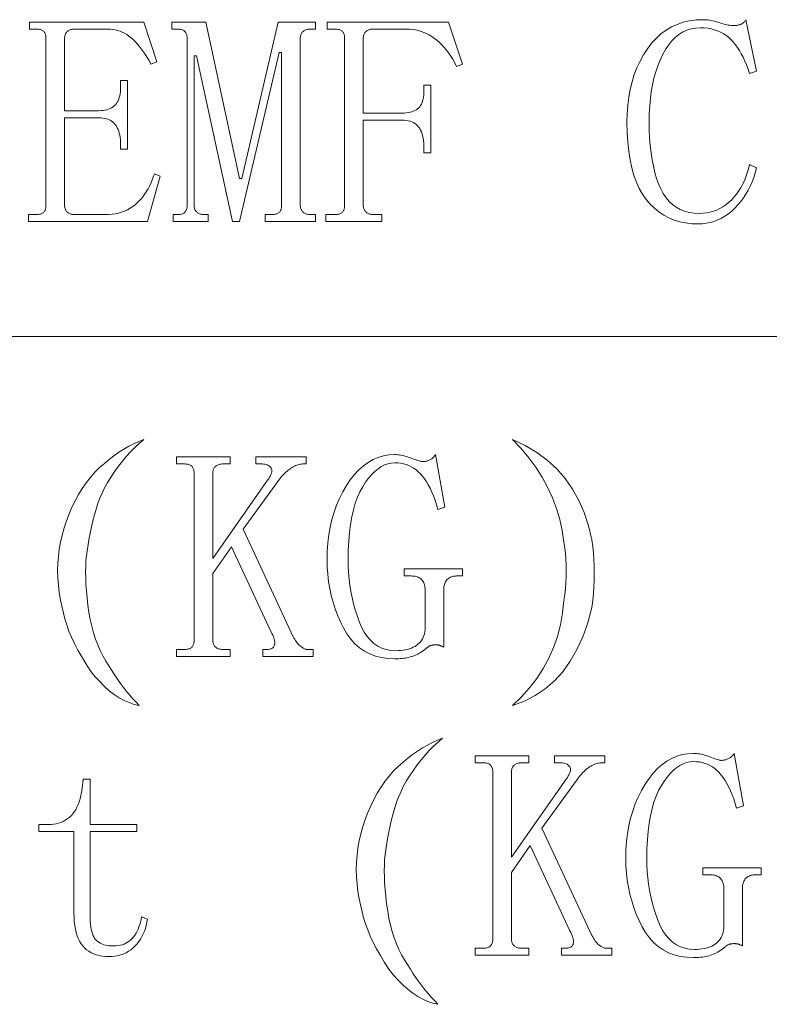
# Model space of a CAD drawing. Extents: x 1 to 297, y 1 to 210.
# Tile 58 of 171: x 138.62 to 144.13, y 35.44 to 42.67. Entities that reach past the tile are written whole.
import ezdxf

# ---------------------------------------------------------------- set-up
doc = ezdxf.new("R2010")
doc.units = 0

msp = doc.modelspace()

# ---------------------------------------------------------------- linework, layer by layer
at = {"color": 7, "lineweight": 13}
msp.add_line((1.3055, 40.342), (219.3213, 40.342), dxfattribs=at)
for points in [[(143.6067, 41.1677), (143.5597, 41.1695), (143.5146, 41.1749), (143.4716, 41.1839), (143.4305, 41.1965), (143.3913, 41.2127), (143.3542, 41.2325), (143.319, 41.2559), (143.2858, 41.2829), (143.2545, 41.3135), (143.2253, 41.3477), (143.1984, 41.3858), (143.1744, 41.4279), (143.1532, 41.4742), (143.1348, 41.5246), (143.1192, 41.5791), (143.1065, 41.6378), (143.0966, 41.7005), (143.0895, 41.7674), (143.0853, 41.8383), (143.0838, 41.9134), (143.0853, 41.9775), (143.0898, 42.0393), (143.0974, 42.0988), (143.1078, 42.1562), (143.1214, 42.2113), (143.1378, 42.2642), (143.1573, 42.3148), (143.1798, 42.3633), (143.2054, 42.4095), (143.2338, 42.4534), (143.2649, 42.4941), (143.2981, 42.5306), (143.3335, 42.5627), (143.371, 42.5906), (143.4106, 42.6141), (143.4524, 42.6334), (143.4964, 42.6484), (143.5424, 42.6591), (143.5906, 42.6656), (143.641, 42.6677), (143.653, 42.6675), (143.665, 42.6669), (143.677, 42.6658), (143.689, 42.6643), (143.701, 42.6624), (143.713, 42.66), (143.725, 42.6572), (143.737, 42.654), (143.749, 42.6504), (143.761, 42.6463), (143.7728, 42.6422), (143.7843, 42.6386), (143.7954, 42.6354), (143.8062, 42.6326), (143.8167, 42.6302), (143.8268, 42.6283), (143.8366, 42.6268), (143.846, 42.6257), (143.8551, 42.6251), (143.8638, 42.6249), (143.8706, 42.6249), (143.877, 42.6252), (143.8833, 42.6256), (143.8892, 42.6262), (143.8949, 42.627), (143.9004, 42.6279), (143.9055, 42.6291), (143.9105, 42.6303), (143.9151, 42.6318), (143.9196, 42.6334), (143.9238, 42.6353), (143.928, 42.6375), (143.932, 42.6401), (143.936, 42.643), (143.9399, 42.6463), (143.9437, 42.6499), (143.9475, 42.6538), (143.9511, 42.6581), (143.9547, 42.6627), (143.9581, 42.6677), (144.0353, 42.2906), (143.9838, 42.2734), (143.9732, 42.3052), (143.9619, 42.3355), (143.9499, 42.3642), (143.9372, 42.3914), (143.9238, 42.417), (143.9098, 42.4411), (143.8951, 42.4636), (143.8796, 42.4846), (143.8635, 42.5041), (143.8467, 42.522), (143.829, 42.5383), (143.8104, 42.5529), (143.7906, 42.5657), (143.7699, 42.5769), (143.7481, 42.5863), (143.7253, 42.594), (143.7015, 42.6), (143.6767, 42.6043), (143.6508, 42.6069), (143.6238, 42.6077), (143.5887, 42.6057), (143.5551, 42.5998), (143.5232, 42.59), (143.4929, 42.5762), (143.4642, 42.5584), (143.4372, 42.5367), (143.4117, 42.5111), (143.388, 42.4815), (143.3658, 42.448), (143.3453, 42.4106), (143.3266, 42.3702), (143.3098, 42.3279), (143.295, 42.2838), (143.2822, 42.2378), (143.2713, 42.1899), (143.2625, 42.1401), (143.2556, 42.0884), (143.2506, 42.0348), (143.2477, 41.9793), (143.2467, 41.922), (143.2476, 41.8599), (143.2501, 41.8006), (143.2544, 41.7441), (143.2604, 41.6902), (143.2681, 41.6391), (143.2776, 41.5908), (143.2887, 41.5452), (143.3016, 41.5023), (143.3161, 41.4622), (143.3324, 41.4249), (143.3507, 41.3907), (143.3712, 41.3601), (143.3939, 41.3331), (143.4188, 41.3097), (143.446, 41.2899), (143.4754, 41.2737), (143.507, 41.2611), (143.5409, 41.2521), (143.577, 41.2467), (143.6153, 41.2449), (143.6423, 41.2458), (143.6686, 41.2488), (143.6941, 41.2537), (143.7188, 41.2606), (143.7428, 41.2695), (143.766, 41.2803), (143.7884, 41.2932), (143.81, 41.3079), (143.8309, 41.3247), (143.851, 41.3434), (143.8701, 41.3638), (143.8878, 41.3854), (143.9043, 41.4084), (143.9196, 41.4326), (143.9335, 41.4581), (143.9461, 41.4849), (143.9575, 41.5129), (143.9676, 41.5423), (143.9763, 41.5729), (143.9838, 41.6049), (144.0353, 41.5791), (144.026, 41.5438), (144.0152, 41.5097), (144.003, 41.4769), (143.9893, 41.4454), (143.9742, 41.4152), (143.9576, 41.3863), (143.9396, 41.3586), (143.9201, 41.3323), (143.8991, 41.3072), (143.8767, 41.2834), (143.8532, 41.2614), (143.8289, 41.2418), (143.8038, 41.2244), (143.778, 41.2094), (143.7513, 41.1966), (143.724, 41.1862), (143.6958, 41.1781), (143.6669, 41.1723), (143.6372, 41.1689)], [(138.6953, 42.5991), (138.6953, 42.6506), (139.5353, 42.6506), (139.6296, 42.3591), (139.5867, 42.342), (139.5729, 42.3671), (139.5589, 42.3909), (139.5448, 42.4134), (139.5305, 42.4346), (139.516, 42.4545), (139.5013, 42.4731), (139.4865, 42.4905), (139.4715, 42.5066), (139.4563, 42.5214), (139.441, 42.5349), (139.4254, 42.5471), (139.4095, 42.558), (139.3932, 42.5676), (139.3765, 42.576), (139.3596, 42.5831), (139.3423, 42.5889), (139.3246, 42.5934), (139.3066, 42.5966), (139.2883, 42.5985), (139.2696, 42.5991), (139.0296, 42.5991), (139.0228, 42.599), (139.0164, 42.5985), (139.0101, 42.5976), (139.0042, 42.5964), (138.9985, 42.5949), (138.993, 42.593), (138.9879, 42.5907), (138.9829, 42.5882), (138.9783, 42.5853), (138.9738, 42.582), (138.9698, 42.5784), (138.9661, 42.5745), (138.9629, 42.5702), (138.9601, 42.5655), (138.9578, 42.5606), (138.9558, 42.5553), (138.9543, 42.5496), (138.9533, 42.5436), (138.9526, 42.5373), (138.9524, 42.5306), (138.9524, 41.9991), (139.201, 41.9991), (139.2177, 41.9996), (139.2334, 42.0009), (139.2482, 42.003), (139.262, 42.006), (139.2749, 42.0099), (139.2869, 42.0146), (139.2979, 42.0201), (139.308, 42.0266), (139.3171, 42.0339), (139.3253, 42.042), (139.3326, 42.051), (139.3392, 42.0609), (139.3449, 42.0716), (139.35, 42.0831), (139.3542, 42.0956), (139.3577, 42.1089), (139.3604, 42.123), (139.3623, 42.138), (139.3635, 42.1539), (139.3638, 42.1706), (139.3638, 42.222), (139.4153, 42.222), (139.4153, 41.7163), (139.3638, 41.7163), (139.3638, 41.7506), (139.3635, 41.769), (139.3623, 41.7866), (139.3604, 41.8033), (139.3577, 41.8191), (139.3542, 41.8341), (139.35, 41.8483), (139.3449, 41.8616), (139.3392, 41.874), (139.3326, 41.8856), (139.3253, 41.8963), (139.3171, 41.9061), (139.308, 41.9148), (139.2979, 41.9225), (139.2869, 41.9292), (139.2749, 41.9349), (139.262, 41.9395), (139.2482, 41.9431), (139.2334, 41.9457), (139.2177, 41.9472), (139.201, 41.9477), (138.9524, 41.9477), (138.9524, 41.3049), (138.9526, 41.2982), (138.9533, 41.2918), (138.9543, 41.2858), (138.9558, 41.2802), (138.9578, 41.2749), (138.9601, 41.2699), (138.9629, 41.2653), (138.9661, 41.261), (138.9698, 41.257), (138.9738, 41.2534), (138.9783, 41.2502), (138.9829, 41.2473), (138.9879, 41.2447), (138.993, 41.2425), (138.9985, 41.2406), (139.0042, 41.239), (139.0101, 41.2378), (139.0164, 41.237), (139.0228, 41.2365), (139.0296, 41.2363), (139.2524, 41.2363), (139.2777, 41.237), (139.3023, 41.2392), (139.3261, 41.2428), (139.3491, 41.2479), (139.3714, 41.2545), (139.3928, 41.2625), (139.4135, 41.272), (139.4334, 41.2829), (139.4526, 41.2953), (139.471, 41.3091), (139.4886, 41.3245), (139.5054, 41.3415), (139.5215, 41.3602), (139.5368, 41.3805), (139.5513, 41.4024), (139.5651, 41.4259), (139.5781, 41.451), (139.5903, 41.4778), (139.6017, 41.5062), (139.6124, 41.5363), (139.6553, 41.5191), (139.561, 41.1849), (138.6867, 41.1849), (138.6867, 41.2363), (138.7381, 41.2363), (138.7464, 41.2365), (138.7542, 41.237), (138.7615, 41.2378), (138.7683, 41.239), (138.7746, 41.2406), (138.7803, 41.2425), (138.7855, 41.2447), (138.7903, 41.2473), (138.7944, 41.2502), (138.7981, 41.2534), (138.8014, 41.257), (138.8043, 41.261), (138.8069, 41.2653), (138.8091, 41.2699), (138.811, 41.2749), (138.8125, 41.2802), (138.8137, 41.2858), (138.8146, 41.2918), (138.8151, 41.2982), (138.8153, 41.3049), (138.8153, 42.5306), (138.8151, 42.5373), (138.8146, 42.5436), (138.8137, 42.5496), (138.8125, 42.5553), (138.811, 42.5606), (138.8091, 42.5655), (138.8069, 42.5702), (138.8043, 42.5745), (138.8014, 42.5784), (138.7981, 42.582), (138.7944, 42.5853), (138.7903, 42.5882), (138.7855, 42.5907), (138.7803, 42.593), (138.7746, 42.5949), (138.7683, 42.5964), (138.7615, 42.5976), (138.7542, 42.5985), (138.7464, 42.599), (138.7381, 42.5991)], [(140.6839, 41.3049), (140.6841, 41.2982), (140.6847, 41.2918), (140.6858, 41.2858), (140.6873, 41.2802), (140.6892, 41.2749), (140.6916, 41.2699), (140.6944, 41.2653), (140.6976, 41.261), (140.7012, 41.257), (140.7053, 41.2534), (140.7097, 41.2502), (140.7144, 41.2473), (140.7193, 41.2447), (140.7245, 41.2425), (140.7299, 41.2406), (140.7356, 41.239), (140.7416, 41.2378), (140.7478, 41.237), (140.7543, 41.2365), (140.761, 41.2363), (140.7953, 41.2363), (140.7953, 41.1849), (140.4267, 41.1849), (140.4267, 41.2363), (140.4696, 41.2363), (140.4779, 41.2365), (140.4857, 41.237), (140.493, 41.2378), (140.4997, 41.239), (140.506, 41.2406), (140.5117, 41.2425), (140.517, 41.2447), (140.5217, 41.2473), (140.5259, 41.2502), (140.5296, 41.2534), (140.5328, 41.257), (140.5357, 41.261), (140.5383, 41.2653), (140.5405, 41.2699), (140.5424, 41.2749), (140.544, 41.2802), (140.5452, 41.2858), (140.546, 41.2918), (140.5465, 41.2982), (140.5467, 41.3049), (140.5467, 42.4277), (140.5296, 42.4277), (140.2381, 41.1849), (140.1867, 41.1849), (139.921, 42.402), (139.9039, 42.402), (139.9039, 41.3049), (139.9041, 41.2982), (139.9047, 41.2918), (139.9058, 41.2858), (139.9073, 41.2802), (139.9092, 41.2749), (139.9116, 41.2699), (139.9144, 41.2653), (139.9176, 41.261), (139.9212, 41.257), (139.9253, 41.2534), (139.9297, 41.2502), (139.9344, 41.2473), (139.9393, 41.2447), (139.9445, 41.2425), (139.9499, 41.2406), (139.9556, 41.239), (139.9616, 41.2378), (139.9678, 41.237), (139.9743, 41.2365), (139.981, 41.2363), (140.0067, 41.2363), (140.0067, 41.1849), (139.7496, 41.1849), (139.7496, 41.2363), (139.7753, 41.2363), (139.7836, 41.2365), (139.7914, 41.237), (139.7987, 41.2378), (139.8055, 41.239), (139.8117, 41.2406), (139.8174, 41.2425), (139.8227, 41.2447), (139.8274, 41.2473), (139.8316, 41.2502), (139.8353, 41.2534), (139.8385, 41.257), (139.8414, 41.261), (139.844, 41.2653), (139.8463, 41.2699), (139.8481, 41.2749), (139.8497, 41.2802), (139.8509, 41.2858), (139.8517, 41.2918), (139.8522, 41.2982), (139.8524, 41.3049), (139.8524, 42.5306), (139.8522, 42.5373), (139.8517, 42.5436), (139.8509, 42.5496), (139.8497, 42.5553), (139.8481, 42.5606), (139.8463, 42.5655), (139.844, 42.5702), (139.8414, 42.5745), (139.8385, 42.5784), (139.8353, 42.582), (139.8316, 42.5853), (139.8274, 42.5882), (139.8227, 42.5907), (139.8174, 42.593), (139.8117, 42.5949), (139.8055, 42.5964), (139.7987, 42.5976), (139.7914, 42.5985), (139.7836, 42.599), (139.7753, 42.5991), (139.741, 42.5991), (139.741, 42.6506), (139.9896, 42.6506), (140.2381, 41.502), (140.2553, 41.502), (140.521, 42.6506), (140.7953, 42.6506), (140.7953, 42.5991), (140.761, 42.5991), (140.7543, 42.599), (140.7478, 42.5985), (140.7416, 42.5976), (140.7356, 42.5964), (140.7299, 42.5949), (140.7245, 42.593), (140.7193, 42.5907), (140.7144, 42.5882), (140.7097, 42.5853), (140.7053, 42.582), (140.7012, 42.5784), (140.6976, 42.5745), (140.6944, 42.5702), (140.6916, 42.5655), (140.6892, 42.5606), (140.6873, 42.5553), (140.6858, 42.5496), (140.6847, 42.5436), (140.6841, 42.5373), (140.6839, 42.5306)], [(141.2838, 41.2363), (141.2838, 41.1849), (140.8724, 41.1849), (140.8724, 41.2363), (140.9324, 41.2363), (140.9407, 41.2365), (140.9485, 41.237), (140.9558, 41.2378), (140.9626, 41.239), (140.9688, 41.2406), (140.9746, 41.2425), (140.9798, 41.2447), (140.9845, 41.2473), (140.9887, 41.2502), (140.9924, 41.2534), (140.9957, 41.257), (140.9986, 41.261), (141.0012, 41.2653), (141.0034, 41.2699), (141.0053, 41.2749), (141.0068, 41.2802), (141.008, 41.2858), (141.0089, 41.2918), (141.0094, 41.2982), (141.0096, 41.3049), (141.0096, 42.5306), (141.0094, 42.5373), (141.0089, 42.5436), (141.008, 42.5496), (141.0068, 42.5553), (141.0053, 42.5606), (141.0034, 42.5655), (141.0012, 42.5702), (140.9986, 42.5745), (140.9957, 42.5784), (140.9924, 42.582), (140.9887, 42.5853), (140.9845, 42.5882), (140.9798, 42.5907), (140.9746, 42.593), (140.9688, 42.5949), (140.9626, 42.5964), (140.9558, 42.5976), (140.9485, 42.5985), (140.9407, 42.599), (140.9324, 42.5991), (140.881, 42.5991), (140.881, 42.6506), (141.7724, 42.6506), (141.8753, 42.342), (141.8324, 42.3249), (141.8185, 42.3516), (141.804, 42.377), (141.789, 42.401), (141.7735, 42.4236), (141.7574, 42.4449), (141.7409, 42.4647), (141.7238, 42.4833), (141.7063, 42.5004), (141.6882, 42.5162), (141.6696, 42.5306), (141.6505, 42.5436), (141.6312, 42.5553), (141.6115, 42.5655), (141.5914, 42.5745), (141.571, 42.582), (141.5502, 42.5882), (141.5292, 42.593), (141.5077, 42.5964), (141.486, 42.5985), (141.4639, 42.5991), (141.2238, 42.5991), (141.2171, 42.599), (141.2106, 42.5985), (141.2044, 42.5976), (141.1985, 42.5964), (141.1928, 42.5949), (141.1873, 42.593), (141.1821, 42.5907), (141.1772, 42.5882), (141.1725, 42.5853), (141.1681, 42.582), (141.1641, 42.5784), (141.1604, 42.5745), (141.1572, 42.5702), (141.1544, 42.5655), (141.1521, 42.5606), (141.1501, 42.5553), (141.1486, 42.5496), (141.1476, 42.5436), (141.1469, 42.5373), (141.1467, 42.5306), (141.1467, 41.982), (141.4296, 41.982), (141.4462, 41.9824), (141.462, 41.9835), (141.4767, 41.9855), (141.4906, 41.9882), (141.5035, 41.9916), (141.5154, 41.9959), (141.5265, 42.0009), (141.5365, 42.0067), (141.5457, 42.0132), (141.5538, 42.0206), (141.5612, 42.0288), (141.5677, 42.0379), (141.5735, 42.048), (141.5785, 42.059), (141.5828, 42.0709), (141.5862, 42.0838), (141.5889, 42.0977), (141.5909, 42.1125), (141.592, 42.1282), (141.5924, 42.1449), (141.5924, 42.1877), (141.6438, 42.1877), (141.6438, 41.6906), (141.5924, 41.6906), (141.5924, 41.7249), (141.592, 41.7449), (141.5909, 41.7639), (141.5889, 41.7819), (141.5862, 41.7989), (141.5828, 41.8149), (141.5785, 41.8298), (141.5735, 41.8437), (141.5677, 41.8565), (141.5612, 41.8683), (141.5538, 41.8791), (141.5457, 41.8889), (141.5365, 41.8977), (141.5265, 41.9054), (141.5154, 41.9121), (141.5035, 41.9177), (141.4906, 41.9223), (141.4767, 41.9259), (141.462, 41.9285), (141.4462, 41.9301), (141.4296, 41.9306), (141.1467, 41.9306), (141.1467, 41.3049), (141.1469, 41.2982), (141.1476, 41.2918), (141.1486, 41.2858), (141.1501, 41.2802), (141.1521, 41.2749), (141.1544, 41.2699), (141.1572, 41.2653), (141.1604, 41.261), (141.1641, 41.257), (141.1681, 41.2534), (141.1725, 41.2502), (141.1772, 41.2473), (141.1821, 41.2447), (141.1873, 41.2425), (141.1928, 41.2406), (141.1985, 41.239), (141.2044, 41.2378), (141.2106, 41.237), (141.2171, 41.2365), (141.2238, 41.2363)], [(139.5353, 39.5849), (139.5015, 39.5566), (139.4688, 39.5266), (139.437, 39.4949), (139.4064, 39.4614), (139.3767, 39.4263), (139.3481, 39.3894), (139.3205, 39.3509), (139.2939, 39.3106), (139.2684, 39.2686), (139.2439, 39.2249), (139.2272, 39.1897), (139.2116, 39.1529), (139.1971, 39.1143), (139.1835, 39.074), (139.171, 39.032), (139.1595, 38.9883), (139.149, 38.9429), (139.1396, 38.8957), (139.1312, 38.8469), (139.1238, 38.7963), (139.1177, 38.7642), (139.1129, 38.7298), (139.1095, 38.6929), (139.1074, 38.6537), (139.1067, 38.612), (139.1074, 38.5679), (139.1095, 38.5215), (139.1129, 38.4726), (139.1177, 38.4214), (139.1238, 38.3677), (139.1316, 38.3139), (139.141, 38.2621), (139.1521, 38.2124), (139.165, 38.1647), (139.1796, 38.1191), (139.1958, 38.0756), (139.2139, 38.0341), (139.2336, 37.9947), (139.255, 37.9573), (139.2781, 37.922), (139.2989, 37.8882), (139.32, 37.8555), (139.3414, 37.8238), (139.3632, 37.7931), (139.3853, 37.7634), (139.4077, 37.7348), (139.4305, 37.7072), (139.4537, 37.6806), (139.4772, 37.6551), (139.501, 37.6306), (139.4635, 37.6393), (139.4263, 37.6518), (139.3894, 37.6681), (139.3529, 37.6882), (139.3167, 37.712), (139.2809, 37.7396), (139.2454, 37.771), (139.2103, 37.8061), (139.1754, 37.845), (139.141, 37.8877), (139.1081, 37.9386), (139.0779, 37.9885), (139.0505, 38.0374), (139.0258, 38.0852), (139.0038, 38.132), (138.9846, 38.1778), (138.9682, 38.2225), (138.9545, 38.2662), (138.9435, 38.3089), (138.9353, 38.3506), (138.9229, 38.4053), (138.9133, 38.4596), (138.9065, 38.5136), (138.9024, 38.5673), (138.901, 38.6206), (138.9024, 38.6735), (138.9065, 38.7262), (138.9133, 38.7785), (138.9229, 38.8304), (138.9353, 38.882), (138.95, 38.936), (138.9668, 38.9883), (138.9857, 39.0389), (139.0066, 39.0877), (139.0296, 39.1349), (139.0546, 39.1803), (139.0817, 39.224), (139.1108, 39.266), (139.142, 39.3063), (139.1753, 39.3449), (139.2097, 39.3781), (139.2445, 39.4093), (139.2797, 39.4385), (139.3152, 39.4655), (139.351, 39.4906), (139.3872, 39.5135), (139.4237, 39.5345), (139.4605, 39.5533), (139.4977, 39.5701)], [(142.2439, 39.5849), (142.3361, 39.5405), (142.4208, 39.4895), (142.4979, 39.4321), (142.5675, 39.3682), (142.6296, 39.2977), (142.6841, 39.2207), (142.731, 39.1373), (142.7705, 39.0473), (142.8024, 38.9507), (142.8267, 38.8477), (142.8329, 38.7995), (142.8377, 38.751), (142.8411, 38.7022), (142.8432, 38.653), (142.8438, 38.6034), (142.8432, 38.5535), (142.8411, 38.5033), (142.8377, 38.4527), (142.8329, 38.4018), (142.8267, 38.3506), (142.7962, 38.2385), (142.7595, 38.1353), (142.7166, 38.041), (142.6676, 37.9556), (142.6124, 37.8791), (142.551, 37.8116), (142.4835, 37.753), (142.4098, 37.7033), (142.3299, 37.6625), (142.2439, 37.6306), (142.3093, 37.6938), (142.3687, 37.7602), (142.4218, 37.8296), (142.4688, 37.9021), (142.5096, 37.9777), (142.5442, 38.0564), (142.5726, 38.1382), (142.5949, 38.223), (142.6111, 38.311), (142.621, 38.402), (142.6272, 38.4464), (142.632, 38.4905), (142.6354, 38.5342), (142.6375, 38.5775), (142.6381, 38.6206), (142.6375, 38.6633), (142.6354, 38.7056), (142.632, 38.7476), (142.6272, 38.7893), (142.621, 38.8306), (142.608, 38.9153), (142.5894, 38.9979), (142.5654, 39.0785), (142.536, 39.157), (142.501, 39.2334), (142.4605, 39.3078), (142.4146, 39.3802), (142.3632, 39.4505), (142.3062, 39.5187)], [(140.7781, 37.9906), (140.4096, 37.9906), (140.4096, 38.042), (140.4353, 38.042), (140.4451, 38.0423), (140.4541, 38.0434), (140.4623, 38.0451), (140.4696, 38.0475), (140.476, 38.0506), (140.4816, 38.0543), (140.4863, 38.0588), (140.4901, 38.0639), (140.4931, 38.0698), (140.4953, 38.0763), (140.4966, 38.0834), (140.497, 38.091), (140.4966, 38.0992), (140.4953, 38.1078), (140.4931, 38.117), (140.4901, 38.1267), (140.4863, 38.1369), (140.4816, 38.1476), (140.476, 38.1588), (140.4696, 38.1706), (140.1781, 38.7963), (140.041, 38.5991), (140.041, 38.1106), (140.0412, 38.1039), (140.0419, 38.0975), (140.0429, 38.0915), (140.0444, 38.0859), (140.0463, 38.0806), (140.0487, 38.0756), (140.0515, 38.071), (140.0547, 38.0667), (140.0583, 38.0627), (140.0624, 38.0591), (140.0668, 38.0559), (140.0715, 38.053), (140.0764, 38.0504), (140.0816, 38.0482), (140.0871, 38.0463), (140.0928, 38.0447), (140.0987, 38.0435), (140.1049, 38.0427), (140.1114, 38.0422), (140.1181, 38.042), (140.1696, 38.042), (140.1696, 37.9906), (139.7753, 37.9906), (139.7753, 38.042), (139.8267, 38.042), (139.835, 38.0422), (139.8428, 38.0427), (139.8501, 38.0435), (139.8569, 38.0447), (139.8631, 38.0463), (139.8689, 38.0482), (139.8741, 38.0504), (139.8788, 38.053), (139.883, 38.0559), (139.8867, 38.0591), (139.89, 38.0627), (139.8929, 38.0667), (139.8954, 38.071), (139.8977, 38.0756), (139.8996, 38.0806), (139.9011, 38.0859), (139.9023, 38.0915), (139.9032, 38.0975), (139.9037, 38.1039), (139.9039, 38.1106), (139.9039, 39.3363), (139.9037, 39.343), (139.9032, 39.3493), (139.9023, 39.3553), (139.9011, 39.361), (139.8996, 39.3663), (139.8977, 39.3713), (139.8954, 39.3759), (139.8929, 39.3802), (139.89, 39.3841), (139.8867, 39.3877), (139.883, 39.391), (139.8788, 39.3939), (139.8741, 39.3965), (139.8689, 39.3987), (139.8631, 39.4006), (139.8569, 39.4021), (139.8501, 39.4033), (139.8428, 39.4042), (139.835, 39.4047), (139.8267, 39.4049), (139.7753, 39.4049), (139.7753, 39.4563), (140.1696, 39.4563), (140.1696, 39.4049), (140.1181, 39.4049), (140.1114, 39.4047), (140.1049, 39.4042), (140.0987, 39.4033), (140.0928, 39.4021), (140.0871, 39.4006), (140.0816, 39.3987), (140.0764, 39.3965), (140.0715, 39.3939), (140.0668, 39.391), (140.0624, 39.3877), (140.0583, 39.3841), (140.0547, 39.3802), (140.0515, 39.3759), (140.0487, 39.3713), (140.0463, 39.3663), (140.0444, 39.361), (140.0429, 39.3553), (140.0419, 39.3493), (140.0412, 39.343), (140.041, 39.3363), (140.041, 38.7106), (140.4438, 39.2849), (140.4518, 39.2966), (140.4586, 39.3077), (140.4642, 39.3182), (140.4685, 39.3281), (140.4717, 39.3374), (140.4737, 39.3461), (140.4744, 39.3542), (140.474, 39.3617), (140.4724, 39.3686), (140.4696, 39.3749), (140.4657, 39.3806), (140.461, 39.3857), (140.4554, 39.3902), (140.449, 39.3941), (140.4417, 39.3974), (140.4336, 39.4001), (140.4246, 39.4022), (140.4147, 39.4037), (140.404, 39.4046), (140.3924, 39.4049), (140.3581, 39.4049), (140.3581, 39.4563), (140.7267, 39.4563), (140.7267, 39.4049), (140.7096, 39.4049), (140.701, 39.4046), (140.6924, 39.4038), (140.6839, 39.4025), (140.6753, 39.4007), (140.6667, 39.3984), (140.6581, 39.3956), (140.6496, 39.3923), (140.641, 39.3884), (140.6324, 39.384), (140.6238, 39.3791), (140.6153, 39.3737), (140.6067, 39.3678), (140.5981, 39.3614), (140.5896, 39.3545), (140.581, 39.347), (140.5724, 39.339), (140.5638, 39.3305), (140.5553, 39.3215), (140.5467, 39.312), (140.5381, 39.302), (140.2639, 38.9249), (140.6324, 38.1363), (140.6376, 38.1263), (140.6429, 38.1169), (140.6482, 38.1081), (140.6537, 38.0999), (140.6592, 38.0924), (140.6648, 38.0854), (140.6705, 38.079), (140.6763, 38.0732), (140.6822, 38.068), (140.6881, 38.0634), (140.694, 38.0594), (140.6996, 38.0557), (140.705, 38.0525), (140.7101, 38.0497), (140.7149, 38.0474), (140.7195, 38.0454), (140.7238, 38.0439), (140.7279, 38.0429), (140.7317, 38.0422), (140.7353, 38.042), (140.7781, 38.042)], [(141.3781, 39.4134), (141.3526, 39.4117), (141.3276, 39.4064), (141.3029, 39.3976), (141.2787, 39.3853), (141.2549, 39.3695), (141.2316, 39.3502), (141.2086, 39.3273), (141.1861, 39.301), (141.1641, 39.2711), (141.1424, 39.2377), (141.1221, 39.2007), (141.1039, 39.1601), (141.0878, 39.1157), (141.0739, 39.0677), (141.0621, 39.0159), (141.0524, 38.9605), (141.0449, 38.9014), (141.0396, 38.8386), (141.0363, 38.7722), (141.0353, 38.702), (141.0361, 38.6543), (141.0385, 38.607), (141.0426, 38.5603), (141.0483, 38.5141), (141.0556, 38.4684), (141.0646, 38.4233), (141.0752, 38.3786), (141.0874, 38.3345), (141.1012, 38.2908), (141.1167, 38.2477), (141.1341, 38.207), (141.1536, 38.1706), (141.1752, 38.1384), (141.199, 38.1106), (141.2249, 38.087), (141.253, 38.0677), (141.2832, 38.0527), (141.3156, 38.042), (141.3501, 38.0356), (141.3867, 38.0334), (141.4052, 38.0338), (141.4229, 38.035), (141.4398, 38.0369), (141.456, 38.0396), (141.4713, 38.0431), (141.486, 38.0473), (141.4998, 38.0523), (141.5129, 38.0581), (141.5252, 38.0647), (141.5367, 38.072), (141.5474, 38.0801), (141.5571, 38.089), (141.5659, 38.0986), (141.5737, 38.109), (141.5806, 38.1202), (141.5866, 38.1322), (141.5916, 38.1449), (141.5957, 38.1584), (141.5988, 38.1727), (141.601, 38.1877), (141.601, 38.4791), (141.6007, 38.4892), (141.6, 38.4987), (141.5987, 38.5077), (141.5969, 38.5162), (141.5946, 38.5241), (141.5917, 38.5316), (141.5884, 38.5385), (141.5845, 38.545), (141.5802, 38.5509), (141.5753, 38.5563), (141.5699, 38.5612), (141.564, 38.5655), (141.5575, 38.5694), (141.5506, 38.5727), (141.5431, 38.5756), (141.5352, 38.5779), (141.5267, 38.5797), (141.5177, 38.581), (141.5082, 38.5817), (141.4981, 38.582), (141.4467, 38.582), (141.4467, 38.6334), (141.8753, 38.6334), (141.8753, 38.582), (141.8324, 38.582), (141.824, 38.5817), (141.816, 38.581), (141.8082, 38.5797), (141.8009, 38.5779), (141.7939, 38.5756), (141.7872, 38.5727), (141.7808, 38.5694), (141.7748, 38.5655), (141.7692, 38.5612), (141.7639, 38.5563), (141.759, 38.551), (141.7546, 38.5453), (141.7507, 38.5393), (141.7474, 38.533), (141.7446, 38.5263), (141.7422, 38.5193), (141.7404, 38.5119), (141.7392, 38.5042), (141.7384, 38.4961), (141.7381, 38.4877), (141.7381, 38.0591), (141.7347, 38.0608), (141.7314, 38.0624), (141.7282, 38.0639), (141.7251, 38.0653), (141.7221, 38.0666), (141.7191, 38.0679), (141.7162, 38.069), (141.7134, 38.0701), (141.7108, 38.0711), (141.7081, 38.072), (141.7055, 38.0728), (141.7028, 38.0735), (141.7, 38.0742), (141.6972, 38.0747), (141.6942, 38.0752), (141.6912, 38.0756), (141.688, 38.0759), (141.6848, 38.0761), (141.6815, 38.0762), (141.6781, 38.0763), (141.6747, 38.0762), (141.6713, 38.0761), (141.6678, 38.0759), (141.6644, 38.0756), (141.661, 38.0752), (141.6576, 38.0747), (141.6541, 38.0742), (141.6507, 38.0735), (141.6473, 38.0728), (141.6438, 38.072), (141.6404, 38.071), (141.637, 38.0698), (141.6336, 38.0683), (141.6301, 38.0665), (141.6267, 38.0645), (141.6233, 38.0622), (141.6198, 38.0597), (141.6164, 38.0569), (141.613, 38.0539), (141.6096, 38.0506), (141.5992, 38.0423), (141.5888, 38.0345), (141.5783, 38.0272), (141.5677, 38.0204), (141.5571, 38.0141), (141.5463, 38.0084), (141.5355, 38.0032), (141.5245, 37.9985), (141.5135, 37.9943), (141.5024, 37.9906), (141.4911, 37.9873), (141.4796, 37.9844), (141.4678, 37.9818), (141.4558, 37.9796), (141.4435, 37.9777), (141.4309, 37.9762), (141.4181, 37.975), (141.405, 37.9741), (141.3917, 37.9736), (141.3781, 37.9734), (141.3281, 37.9757), (141.2808, 37.9825), (141.2362, 37.9939), (141.1944, 38.0098), (141.1553, 38.0302), (141.1189, 38.0552), (141.0853, 38.0847), (141.0545, 38.1188), (141.0264, 38.1574), (141.001, 38.2006), (140.9782, 38.2465), (140.9578, 38.2933), (140.9398, 38.3411), (140.9242, 38.3898), (140.911, 38.4395), (140.9002, 38.4901), (140.8918, 38.5417), (140.8858, 38.5942), (140.8822, 38.6476), (140.881, 38.702), (140.8824, 38.7645), (140.8866, 38.8253), (140.8937, 38.8842), (140.9036, 38.9413), (140.9164, 38.9966), (140.9319, 39.0502), (140.9503, 39.1019), (140.9715, 39.1518), (140.9955, 39.2), (141.0224, 39.2463), (141.0514, 39.2894), (141.0819, 39.3281), (141.1138, 39.3621), (141.1472, 39.3917), (141.1821, 39.4166), (141.2184, 39.4371), (141.2561, 39.453), (141.2953, 39.4643), (141.336, 39.4712), (141.3781, 39.4734), (141.3886, 39.4732), (141.3994, 39.4724), (141.4105, 39.4711), (141.422, 39.4693), (141.4339, 39.467), (141.446, 39.4642), (141.4585, 39.4608), (141.4714, 39.457), (141.4846, 39.4526), (141.4981, 39.4477), (141.5113, 39.4428), (141.5235, 39.4385), (141.5347, 39.4346), (141.5448, 39.4313), (141.5538, 39.4284), (141.5619, 39.4261), (141.5689, 39.4243), (141.5749, 39.423), (141.5799, 39.4223), (141.5838, 39.422), (141.589, 39.4221), (141.5941, 39.4225), (141.5993, 39.4232), (141.6044, 39.4241), (141.6096, 39.4252), (141.6147, 39.4266), (141.6198, 39.4283), (141.625, 39.4302), (141.6301, 39.4324), (141.6353, 39.4349), (141.6403, 39.4376), (141.6452, 39.4405), (141.6499, 39.4437), (141.6545, 39.4472), (141.6588, 39.4509), (141.6631, 39.4549), (141.6671, 39.4592), (141.6709, 39.4637), (141.6746, 39.4684), (141.6781, 39.4734), (141.7467, 39.0877), (141.6953, 39.0706), (141.6847, 39.1056), (141.6737, 39.1386), (141.6621, 39.1697), (141.65, 39.1988), (141.6374, 39.2259), (141.6243, 39.2511), (141.6107, 39.2743), (141.5965, 39.2955), (141.5819, 39.3147), (141.5667, 39.332), (141.5509, 39.3475), (141.5345, 39.3613), (141.5173, 39.3735), (141.4995, 39.3841), (141.481, 39.3931), (141.4618, 39.4004), (141.4419, 39.4061), (141.4213, 39.4102), (141.4001, 39.4126)], [(141.7296, 37.3906), (141.6958, 37.3623), (141.6631, 37.3323), (141.6313, 37.3006), (141.6006, 37.2671), (141.571, 37.232), (141.5424, 37.1951), (141.5148, 37.1566), (141.4882, 37.1163), (141.4626, 37.0743), (141.4381, 37.0306), (141.4215, 36.9954), (141.4059, 36.9586), (141.3913, 36.92), (141.3778, 36.8797), (141.3653, 36.8377), (141.3538, 36.794), (141.3433, 36.7486), (141.3339, 36.7014), (141.3255, 36.6526), (141.3181, 36.602), (141.312, 36.5699), (141.3072, 36.5355), (141.3037, 36.4986), (141.3017, 36.4594), (141.301, 36.4177), (141.3017, 36.3737), (141.3037, 36.3272), (141.3072, 36.2783), (141.312, 36.2271), (141.3181, 36.1734), (141.3259, 36.1196), (141.3353, 36.0678), (141.3464, 36.0181), (141.3593, 35.9705), (141.3738, 35.9249), (141.3901, 35.8813), (141.4081, 35.8398), (141.4278, 35.8004), (141.4493, 35.763), (141.4724, 35.7277), (141.4932, 35.6939), (141.5143, 35.6612), (141.5357, 35.6295), (141.5574, 35.5988), (141.5796, 35.5691), (141.602, 35.5405), (141.6248, 35.5129), (141.648, 35.4863), (141.6714, 35.4608), (141.6953, 35.4363), (141.6577, 35.445), (141.6205, 35.4575), (141.5837, 35.4738), (141.5472, 35.4939), (141.511, 35.5177), (141.4752, 35.5453), (141.4397, 35.5767), (141.4045, 35.6118), (141.3697, 35.6507), (141.3353, 35.6934), (141.3024, 35.7443), (141.2722, 35.7942), (141.2448, 35.8431), (141.2201, 35.8909), (141.1981, 35.9377), (141.1789, 35.9835), (141.1625, 36.0282), (141.1488, 36.0719), (141.1378, 36.1146), (141.1296, 36.1563), (141.1172, 36.211), (141.1076, 36.2653), (141.1008, 36.3193), (141.0966, 36.373), (141.0953, 36.4263), (141.0966, 36.4793), (141.1008, 36.5319), (141.1076, 36.5842), (141.1172, 36.6361), (141.1296, 36.6877), (141.1443, 36.7417), (141.1611, 36.794), (141.18, 36.8446), (141.2009, 36.8934), (141.2238, 36.9406), (141.2489, 36.986), (141.276, 37.0297), (141.3051, 37.0717), (141.3363, 37.112), (141.3696, 37.1506), (141.404, 37.1838), (141.4388, 37.215), (141.474, 37.2442), (141.5094, 37.2713), (141.5453, 37.2963), (141.5815, 37.3193), (141.618, 37.3402), (141.6548, 37.359), (141.692, 37.3758)], [(142.9724, 35.7963), (142.6039, 35.7963), (142.6039, 35.8477), (142.6296, 35.8477), (142.6394, 35.8481), (142.6484, 35.8491), (142.6566, 35.8508), (142.6638, 35.8532), (142.6703, 35.8563), (142.6758, 35.8601), (142.6806, 35.8645), (142.6844, 35.8697), (142.6874, 35.8755), (142.6896, 35.882), (142.6908, 35.8891), (142.6913, 35.8967), (142.6908, 35.9049), (142.6896, 35.9135), (142.6874, 35.9227), (142.6844, 35.9324), (142.6806, 35.9426), (142.6758, 35.9533), (142.6703, 35.9645), (142.6638, 35.9763), (142.3724, 36.602), (142.2353, 36.4049), (142.2353, 35.9163), (142.2355, 35.9096), (142.2361, 35.9033), (142.2372, 35.8973), (142.2387, 35.8916), (142.2406, 35.8863), (142.243, 35.8813), (142.2458, 35.8767), (142.249, 35.8724), (142.2526, 35.8685), (142.2567, 35.8649), (142.2611, 35.8616), (142.2658, 35.8587), (142.2707, 35.8561), (142.2759, 35.8539), (142.2813, 35.852), (142.287, 35.8505), (142.293, 35.8493), (142.2992, 35.8484), (142.3057, 35.8479), (142.3124, 35.8477), (142.3638, 35.8477), (142.3638, 35.7963), (141.9696, 35.7963), (141.9696, 35.8477), (142.021, 35.8477), (142.0293, 35.8479), (142.0371, 35.8484), (142.0444, 35.8493), (142.0512, 35.8505), (142.0574, 35.852), (142.0632, 35.8539), (142.0684, 35.8561), (142.0731, 35.8587), (142.0773, 35.8616), (142.081, 35.8649), (142.0842, 35.8685), (142.0872, 35.8724), (142.0897, 35.8767), (142.092, 35.8813), (142.0938, 35.8863), (142.0954, 35.8916), (142.0966, 35.8973), (142.0974, 35.9033), (142.098, 35.9096), (142.0981, 35.9163), (142.0981, 37.142), (142.098, 37.1487), (142.0974, 37.155), (142.0966, 37.161), (142.0954, 37.1667), (142.0938, 37.172), (142.092, 37.177), (142.0897, 37.1816), (142.0872, 37.1859), (142.0842, 37.1898), (142.081, 37.1934), (142.0773, 37.1967), (142.0731, 37.1996), (142.0684, 37.2022), (142.0632, 37.2044), (142.0574, 37.2063), (142.0512, 37.2078), (142.0444, 37.209), (142.0371, 37.2099), (142.0293, 37.2104), (142.021, 37.2106), (141.9696, 37.2106), (141.9696, 37.262), (142.3638, 37.262), (142.3638, 37.2106), (142.3124, 37.2106), (142.3057, 37.2104), (142.2992, 37.2099), (142.293, 37.209), (142.287, 37.2078), (142.2813, 37.2063), (142.2759, 37.2044), (142.2707, 37.2022), (142.2658, 37.1996), (142.2611, 37.1967), (142.2567, 37.1934), (142.2526, 37.1898), (142.249, 37.1859), (142.2458, 37.1816), (142.243, 37.177), (142.2406, 37.172), (142.2387, 37.1667), (142.2372, 37.161), (142.2361, 37.155), (142.2355, 37.1487), (142.2353, 37.142), (142.2353, 36.5163), (142.6381, 37.0906), (142.6461, 37.1023), (142.6529, 37.1134), (142.6584, 37.1239), (142.6628, 37.1338), (142.666, 37.1431), (142.668, 37.1518), (142.6687, 37.1599), (142.6683, 37.1674), (142.6667, 37.1743), (142.6638, 37.1806), (142.66, 37.1863), (142.6553, 37.1914), (142.6497, 37.1959), (142.6433, 37.1998), (142.636, 37.2031), (142.6279, 37.2058), (142.6189, 37.2079), (142.609, 37.2094), (142.5983, 37.2103), (142.5867, 37.2106), (142.5524, 37.2106), (142.5524, 37.262), (142.921, 37.262), (142.921, 37.2106), (142.9039, 37.2106), (142.8953, 37.2103), (142.8867, 37.2095), (142.8781, 37.2083), (142.8696, 37.2065), (142.861, 37.2041), (142.8524, 37.2013), (142.8438, 37.198), (142.8353, 37.1941), (142.8267, 37.1897), (142.8181, 37.1849), (142.8096, 37.1795), (142.801, 37.1735), (142.7924, 37.1671), (142.7838, 37.1602), (142.7753, 37.1527), (142.7667, 37.1447), (142.7581, 37.1363), (142.7496, 37.1273), (142.741, 37.1177), (142.7324, 37.1077), (142.4581, 36.7306), (142.8267, 35.942), (142.8319, 35.932), (142.8372, 35.9226), (142.8425, 35.9138), (142.848, 35.9057), (142.8535, 35.8981), (142.8591, 35.8911), (142.8648, 35.8847), (142.8706, 35.8789), (142.8765, 35.8737), (142.8824, 35.8691), (142.8883, 35.8651), (142.8939, 35.8614), (142.8993, 35.8582), (142.9044, 35.8554), (142.9092, 35.8531), (142.9138, 35.8511), (142.9181, 35.8496), (142.9222, 35.8486), (142.926, 35.8479), (142.9296, 35.8477), (142.9724, 35.8477)], [(143.5724, 37.2191), (143.5469, 37.2174), (143.5219, 37.2121), (143.4972, 37.2033), (143.473, 37.191), (143.4492, 37.1752), (143.4258, 37.1559), (143.4029, 37.133), (143.3804, 37.1067), (143.3584, 37.0768), (143.3367, 37.0434), (143.3163, 37.0064), (143.2981, 36.9658), (143.2821, 36.9214), (143.2681, 36.8734), (143.2563, 36.8216), (143.2467, 36.7662), (143.2392, 36.7071), (143.2338, 36.6443), (143.2306, 36.5779), (143.2296, 36.5077), (143.2304, 36.46), (143.2328, 36.4127), (143.2369, 36.366), (143.2426, 36.3198), (143.2499, 36.2741), (143.2589, 36.229), (143.2695, 36.1843), (143.2817, 36.1402), (143.2955, 36.0965), (143.311, 36.0534), (143.3284, 36.0127), (143.3479, 35.9763), (143.3695, 35.9441), (143.3933, 35.9163), (143.4192, 35.8927), (143.4473, 35.8734), (143.4775, 35.8584), (143.5098, 35.8477), (143.5443, 35.8413), (143.581, 35.8391), (143.5995, 35.8395), (143.6172, 35.8407), (143.6341, 35.8426), (143.6503, 35.8453), (143.6656, 35.8488), (143.6803, 35.853), (143.6941, 35.858), (143.7072, 35.8638), (143.7195, 35.8704), (143.731, 35.8777), (143.7417, 35.8858), (143.7514, 35.8947), (143.7602, 35.9043), (143.768, 35.9147), (143.7749, 35.9259), (143.7809, 35.9379), (143.7859, 35.9506), (143.79, 35.9641), (143.7931, 35.9784), (143.7953, 35.9934), (143.7953, 36.2849), (143.795, 36.2949), (143.7943, 36.3044), (143.793, 36.3134), (143.7912, 36.3219), (143.7888, 36.3299), (143.786, 36.3373), (143.7827, 36.3443), (143.7788, 36.3507), (143.7744, 36.3566), (143.7696, 36.362), (143.7642, 36.3669), (143.7583, 36.3713), (143.7518, 36.3751), (143.7449, 36.3785), (143.7374, 36.3813), (143.7294, 36.3836), (143.721, 36.3854), (143.712, 36.3867), (143.7025, 36.3875), (143.6924, 36.3877), (143.641, 36.3877), (143.641, 36.4391), (144.0696, 36.4391), (144.0696, 36.3877), (144.0267, 36.3877), (144.0183, 36.3875), (144.0103, 36.3867), (144.0025, 36.3854), (143.9952, 36.3836), (143.9881, 36.3813), (143.9814, 36.3785), (143.9751, 36.3751), (143.9691, 36.3713), (143.9634, 36.3669), (143.9581, 36.362), (143.9532, 36.3567), (143.9489, 36.351), (143.945, 36.345), (143.9417, 36.3387), (143.9388, 36.332), (143.9365, 36.325), (143.9347, 36.3176), (143.9334, 36.3099), (143.9327, 36.3018), (143.9324, 36.2934), (143.9324, 35.8649), (143.929, 35.8665), (143.9257, 35.8681), (143.9225, 35.8696), (143.9194, 35.871), (143.9164, 35.8724), (143.9134, 35.8736), (143.9105, 35.8748), (143.9077, 35.8758), (143.905, 35.8768), (143.9024, 35.8777), (143.8998, 35.8785), (143.8971, 35.8793), (143.8943, 35.8799), (143.8914, 35.8805), (143.8885, 35.8809), (143.8855, 35.8813), (143.8823, 35.8816), (143.8791, 35.8818), (143.8758, 35.882), (143.8724, 35.882), (143.869, 35.882), (143.8656, 35.8818), (143.8621, 35.8816), (143.8587, 35.8813), (143.8553, 35.8809), (143.8519, 35.8805), (143.8484, 35.8799), (143.845, 35.8793), (143.8416, 35.8785), (143.8381, 35.8777), (143.8347, 35.8767), (143.8313, 35.8755), (143.8279, 35.874), (143.8244, 35.8722), (143.821, 35.8702), (143.8176, 35.8679), (143.8141, 35.8654), (143.8107, 35.8626), (143.8073, 35.8596), (143.8038, 35.8563), (143.7935, 35.848), (143.7831, 35.8402), (143.7726, 35.8329), (143.762, 35.8261), (143.7513, 35.8199), (143.7406, 35.8141), (143.7298, 35.8089), (143.7188, 35.8042), (143.7078, 35.8), (143.6967, 35.7963), (143.6854, 35.793), (143.6739, 35.7901), (143.6621, 35.7875), (143.6501, 35.7853), (143.6378, 35.7834), (143.6252, 35.7819), (143.6124, 35.7807), (143.5993, 35.7798), (143.586, 35.7793), (143.5724, 35.7791), (143.5224, 35.7814), (143.4751, 35.7882), (143.4305, 35.7996), (143.3886, 35.8155), (143.3496, 35.8359), (143.3132, 35.8609), (143.2796, 35.8904), (143.2488, 35.9245), (143.2206, 35.9631), (143.1953, 36.0063), (143.1725, 36.0522), (143.1521, 36.099), (143.1341, 36.1468), (143.1185, 36.1955), (143.1053, 36.2452), (143.0945, 36.2958), (143.0861, 36.3474), (143.0801, 36.3999), (143.0765, 36.4533), (143.0753, 36.5077), (143.0767, 36.5702), (143.0809, 36.631), (143.088, 36.6899), (143.0979, 36.747), (143.1106, 36.8024), (143.1262, 36.8559), (143.1446, 36.9076), (143.1658, 36.9575), (143.1898, 37.0057), (143.2167, 37.052), (143.2457, 37.0952), (143.2762, 37.1338), (143.3081, 37.1678), (143.3415, 37.1974), (143.3763, 37.2224), (143.4126, 37.2428), (143.4504, 37.2587), (143.4896, 37.2701), (143.5303, 37.2769), (143.5724, 37.2791), (143.5829, 37.2789), (143.5937, 37.2781), (143.6048, 37.2768), (143.6163, 37.275), (143.6281, 37.2727), (143.6403, 37.2699), (143.6528, 37.2665), (143.6657, 37.2627), (143.6789, 37.2583), (143.6924, 37.2534), (143.7056, 37.2485), (143.7178, 37.2442), (143.7289, 37.2403), (143.739, 37.237), (143.7481, 37.2341), (143.7562, 37.2318), (143.7632, 37.23), (143.7692, 37.2287), (143.7742, 37.228), (143.7781, 37.2277), (143.7833, 37.2278), (143.7884, 37.2282), (143.7936, 37.2289), (143.7987, 37.2298), (143.8038, 37.2309), (143.809, 37.2323), (143.8141, 37.234), (143.8193, 37.2359), (143.8244, 37.2381), (143.8296, 37.2406), (143.8346, 37.2433), (143.8395, 37.2462), (143.8442, 37.2494), (143.8488, 37.2529), (143.8531, 37.2566), (143.8573, 37.2606), (143.8614, 37.2649), (143.8652, 37.2694), (143.8689, 37.2741), (143.8724, 37.2791), (143.941, 36.8934), (143.8896, 36.8763), (143.879, 36.9113), (143.868, 36.9443), (143.8564, 36.9754), (143.8443, 37.0045), (143.8317, 37.0316), (143.8186, 37.0568), (143.805, 37.08), (143.7908, 37.1012), (143.7762, 37.1204), (143.761, 37.1377), (143.7452, 37.1532), (143.7288, 37.167), (143.7116, 37.1792), (143.6938, 37.1898), (143.6753, 37.1988), (143.6561, 37.2061), (143.6362, 37.2118), (143.6156, 37.2159), (143.5944, 37.2183)], [(139.141, 36.0706), (139.1414, 36.0473), (139.1427, 36.0257), (139.1449, 36.0055), (139.1478, 35.9869), (139.1517, 35.9699), (139.1564, 35.9543), (139.162, 35.9404), (139.1684, 35.9279), (139.1757, 35.9171), (139.1839, 35.9077), (139.1928, 35.8996), (139.2027, 35.8923), (139.2134, 35.8859), (139.225, 35.8803), (139.2374, 35.8756), (139.2507, 35.8717), (139.2648, 35.8687), (139.2798, 35.8666), (139.2957, 35.8653), (139.3124, 35.8649), (139.3292, 35.8654), (139.3453, 35.8671), (139.3608, 35.8699), (139.3755, 35.8738), (139.3896, 35.8788), (139.4029, 35.8849), (139.4156, 35.8922), (139.4276, 35.9005), (139.4389, 35.91), (139.4496, 35.9206), (139.4595, 35.9322), (139.4688, 35.9447), (139.4773, 35.9582), (139.4852, 35.9727), (139.4924, 35.9881), (139.4989, 36.0044), (139.5048, 36.0217), (139.5099, 36.0399), (139.5144, 36.059), (139.5181, 36.0791), (139.561, 36.062), (139.557, 36.0384), (139.5519, 36.0157), (139.5457, 35.9939), (139.5384, 35.9729), (139.5299, 35.9527), (139.5204, 35.9334), (139.5097, 35.915), (139.4979, 35.8974), (139.485, 35.8807), (139.471, 35.8649), (139.4559, 35.8502), (139.44, 35.8371), (139.423, 35.8255), (139.4052, 35.8155), (139.3864, 35.807), (139.3666, 35.8001), (139.3459, 35.7947), (139.3242, 35.7908), (139.3017, 35.7885), (139.2781, 35.7877), (139.2531, 35.7885), (139.2293, 35.7908), (139.2068, 35.7947), (139.1856, 35.8001), (139.1656, 35.807), (139.147, 35.8155), (139.1296, 35.8255), (139.1136, 35.8371), (139.0988, 35.8502), (139.0853, 35.8649), (139.0731, 35.8811), (139.0621, 35.8991), (139.0525, 35.9189), (139.0441, 35.9403), (139.0371, 35.9634), (139.0313, 35.9883), (139.0268, 36.0149), (139.0236, 36.0431), (139.0216, 36.0731), (139.021, 36.1049), (139.021, 36.7049), (138.7639, 36.7049), (138.7639, 36.7563), (138.8324, 36.7563), (138.8526, 36.7569), (138.872, 36.7589), (138.8907, 36.7621), (138.9085, 36.7666), (138.9256, 36.7724), (138.942, 36.7794), (138.9575, 36.7878), (138.9723, 36.7974), (138.9863, 36.8084), (138.9996, 36.8206), (139.0119, 36.8342), (139.0234, 36.8492), (139.0339, 36.8657), (139.0434, 36.8837), (139.0521, 36.9031), (139.0597, 36.9239), (139.0665, 36.9463), (139.0723, 36.9701), (139.0771, 36.9953), (139.081, 37.022), (139.0896, 37.0906), (139.141, 37.0906), (139.141, 36.7563), (139.4838, 36.7563), (139.4838, 36.7049), (139.141, 36.7049)]]:
    msp.add_lwpolyline(points, close=True, dxfattribs=at)

doc.saveas('drawing.dxf')
